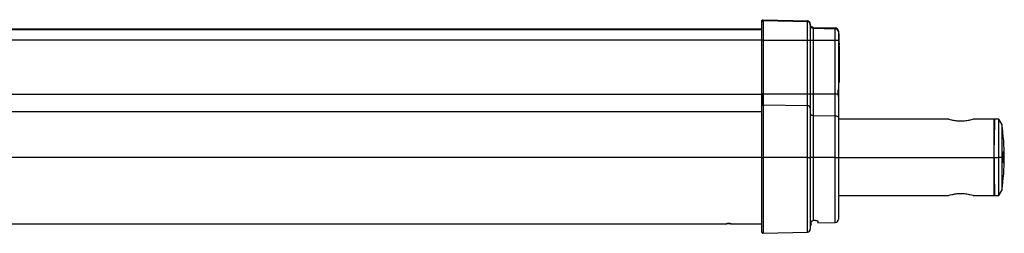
# Model space of a CAD drawing. Header units: millimetres. Extents: x 5 to 597, y 5 to 415.
# Tile 118 of 136: x 368 to 445, y 307 to 324. Entities that reach past the tile are written whole.
import ezdxf

# ---------------------------------------------------------------- set-up
doc = ezdxf.new("R2010")
doc.units = ezdxf.units.MM

msp = doc.modelspace()

# ---------------------------------------------------------------- linework, layer by layer
at = {"color": 7, "linetype": 'Continuous', "lineweight": 25}
for p, q in [((425.781, 323.999), (425.781, 324.0628)), ((425.881, 324.1628), (425.881, 324.0989)), ((425.8836, 324.1628), (425.8836, 324.0989)), ((425.8836, 324.1628), (429.3472, 324.0721)), ((425.8836, 324.0989), (425.8836, 322.545)), ((425.8836, 324.0989), (429.3472, 324.0082)), ((429.3472, 324.0082), (429.3472, 324.0721)), ((425.781, 323.4286), (348.781, 323.4286)), ((425.781, 322.545), (425.781, 323.999)), ((429.3472, 322.545), (429.3472, 324.0082)), ((429.581, 323.8321), (429.581, 323.7684)), ((429.581, 323.7684), (429.581, 322.545)), ((429.8147, 323.5597), (429.8147, 323.4962)), ((429.8147, 323.5597), (431.5375, 323.5145)), ((429.8147, 323.4962), (429.8147, 322.545)), ((429.8147, 323.4962), (431.5375, 323.4511)), ((431.5375, 323.4511), (431.5375, 323.5145)), ((431.5375, 322.545), (431.5375, 323.4511)), ((431.781, 323.2645), (431.781, 323.2012)), ((425.881, 322.545), (425.781, 322.545)), ((425.781, 318.349), (425.781, 322.545)), ((425.881, 322.545), (425.881, 318.349)), ((425.8836, 322.545), (425.881, 322.545)), ((425.8836, 322.545), (425.8836, 318.349)), ((425.8836, 322.545), (429.3472, 322.545)), ((429.3472, 318.349), (429.3472, 322.545)), ((429.3472, 322.545), (429.581, 322.545)), ((429.581, 322.545), (429.581, 318.349)), ((429.581, 322.545), (429.8147, 322.545)), ((429.8147, 322.545), (429.8147, 318.349)), ((429.8147, 322.545), (431.5375, 322.545)), ((431.5375, 318.349), (431.5375, 322.545)), ((431.5375, 322.545), (431.781, 322.545)), ((431.781, 323.2012), (431.781, 322.545)), ((431.841, 323.0674), (431.781, 323.0674)), ((431.841, 322.8883), (431.781, 322.8883)), ((431.841, 322.6223), (431.781, 322.6223)), ((431.781, 322.545), (431.781, 318.7389)), ((431.841, 322.9233), (431.841, 323.0674)), ((431.841, 322.3601), (431.781, 322.3601)), ((431.841, 322.3191), (431.781, 322.3191)), ((431.841, 322.1791), (431.781, 322.1791)), ((431.841, 322.1401), (431.781, 322.1401)), ((431.841, 322.3191), (431.841, 322.3251)), ((431.841, 322.3191), (431.841, 322.1791)), ((431.841, 322.1401), (431.841, 321.6516)), ((431.841, 321.6516), (431.781, 321.6516)), ((431.841, 321.6516), (431.841, 320.2465)), ((431.841, 320.2465), (431.781, 320.2465)), ((431.841, 320.2465), (431.841, 319.7581)), ((431.841, 319.7581), (431.781, 319.7581)), ((431.841, 319.7191), (431.781, 319.7191)), ((431.841, 319.5791), (431.781, 319.5791)), ((431.841, 319.7581), (431.841, 319.7191)), ((431.841, 319.7191), (431.841, 319.5791)), ((431.841, 319.5791), (431.841, 319.2491)), ((431.7768, 318.6647), (431.781, 318.7389)), ((431.841, 319.2491), (431.781, 319.2491)), ((431.781, 318.742), (431.781, 318.4291)), ((425.881, 318.349), (425.781, 318.349)), ((425.781, 317.4184), (425.781, 318.349)), ((425.8836, 318.349), (425.881, 318.349)), ((425.881, 317.4875), (425.881, 318.349)), ((425.8836, 318.349), (425.8836, 317.4875)), ((425.8836, 318.349), (429.3472, 318.349)), ((429.3472, 317.4248), (429.3472, 318.349)), ((429.3472, 318.349), (429.581, 318.349)), ((429.581, 318.349), (429.581, 317.2588)), ((429.581, 318.349), (429.8147, 318.349)), ((429.8147, 318.349), (429.8147, 316.6628)), ((429.8147, 318.349), (431.5375, 318.349)), ((431.5375, 316.6339), (431.5375, 318.349)), ((431.5375, 318.349), (431.7681, 318.349)), ((431.781, 318.4291), (431.781, 318.1418)), ((431.781, 318.1418), (431.781, 316.4741)), ((425.781, 313.3691), (425.781, 317.4184)), ((425.8836, 317.4875), (425.8836, 313.3691)), ((425.8836, 317.4875), (429.3472, 317.4248)), ((429.3472, 313.3691), (429.3472, 317.4248)), ((429.581, 317.2588), (429.581, 313.3691)), ((429.8147, 316.6628), (429.8147, 313.3691)), ((429.8147, 316.6628), (431.5375, 316.6339)), ((431.5375, 313.3691), (431.5375, 316.6339)), ((431.781, 316.4741), (431.781, 313.3691)), ((440.381, 316.3691), (431.781, 316.3691)), ((443.981, 316.3691), (442.381, 316.3691)), ((444.35, 316.3691), (443.9805, 316.3691)), ((443.981, 313.3691), (443.981, 316.3691)), ((444.581, 315.9691), (444.35, 316.3691)), ((444.35, 313.3691), (444.35, 316.3691)), ((444.0025, 315.5691), (443.981, 315.5691)), ((444.581, 315.9691), (444.581, 313.3691)), ((443.9955, 315.0286), (443.981, 315.0286)), ((425.781, 313.3691), (425.8836, 313.3691)), ((425.781, 307.5146), (425.781, 313.3691)), ((429.3472, 313.3691), (425.8836, 313.3691)), ((429.3472, 313.3691), (429.581, 313.3691)), ((429.581, 313.3691), (429.581, 307.7452)), ((429.8147, 313.3691), (429.581, 313.3691)), ((429.8147, 313.3691), (429.8147, 308.4115)), ((431.5375, 313.3691), (429.8147, 313.3691)), ((431.5375, 313.3691), (431.781, 313.3691)), ((431.781, 313.3691), (431.781, 308.5126)), ((443.981, 313.3691), (444.35, 313.3691)), ((443.981, 310.3691), (443.981, 313.3691)), ((444.35, 310.3691), (444.35, 313.3691)), ((444.581, 313.3691), (444.35, 313.3691)), ((444.581, 313.3691), (444.581, 310.7691)), ((444.671, 313.3691), (444.581, 313.3691)), ((444.6738, 313.5252), (444.6795, 313.6323)), ((444.781, 313.3691), (444.7462, 313.3691)), ((443.9955, 311.7095), (443.981, 311.7095)), ((443.981, 311.1691), (444.0025, 311.1691)), ((431.781, 310.3691), (440.381, 310.3691)), ((442.381, 310.3691), (443.981, 310.3691)), ((443.9805, 310.3691), (444.35, 310.3691)), ((444.35, 310.3691), (444.581, 310.7691)), ((348.781, 308.1691), (422.981, 308.1691)), ((423.381, 308.1691), (425.781, 308.1691)), ((429.6434, 308.1391), (429.6434, 308.3299)), ((430.181, 308.3691), (430.181, 308.2272)), ((430.181, 308.2272), (431.5375, 308.2627)), ((425.8836, 307.4146), (429.3472, 307.5053))]:
    msp.add_line(p, q, dxfattribs=at)
at = {"color": 8, "linetype": 'Continuous', "lineweight": 25}
for p, q in [((425.781, 323.4281), (348.781, 323.4281)), ((425.781, 323.3644), (348.781, 323.3644)), ((425.781, 322.5646), (348.781, 322.5646)), ((425.781, 318.2963), (348.781, 318.2963)), ((425.781, 316.9276), (348.781, 316.9276)), ((425.781, 313.3691), (348.781, 313.3691)), ((425.8836, 313.3691), (425.8836, 307.4146)), ((429.3472, 307.5053), (429.3472, 313.3691)), ((431.5375, 308.2627), (431.5375, 313.3691)), ((431.781, 313.3691), (443.981, 313.3691))]:
    msp.add_line(p, q, dxfattribs=at)
at = {"color": 8, "linetype": 'Continuous', "lineweight": 25, "flags": 128}
for points in [[(431.7681, 318.349), (431.7728, 318.351), (431.7722, 318.3529), (431.77, 318.3537)], [(444.6792, 313.6314), (444.6801, 313.6353), (444.6804, 313.649)]]:
    msp.add_lwpolyline(points, dxfattribs=at)
at = {"color": 7, "linetype": 'Continuous', "lineweight": 25, "flags": 128}
for points in [[(429.581, 316.8161), (429.5854, 316.7867), (429.5986, 316.7584), (429.6201, 316.7322), (429.6491, 316.7091), (429.6844, 316.69), (429.7248, 316.6756), (429.7688, 316.6664), (429.8147, 316.6628)], [(431.5375, 316.6339), (431.5853, 316.6301), (431.6312, 316.6206), (431.6732, 316.6056), (431.71, 316.5857), (431.7402, 316.5616), (431.7626, 316.5343), (431.7763, 316.5048), (431.781, 316.4741)], [(429.981, 308.416), (429.8878, 308.4134), (429.8147, 308.4115)]]:
    msp.add_lwpolyline(points, dxfattribs=at)
at = {"color": 7, "linetype": 'Continuous', "lineweight": 25}
for centre, radius, start, end in [((425.881, 323.9989), 0.1, 89.990183, 179.99018), ((425.881, 323.9989), 0.1, 88.500514, 90), ((429.341, 323.7683), 0.24, 0.009476, 88.510155), ((429.8209, 323.736), 0.24, 180.009476, 268.510155), ((431.531, 323.2012), 0.25, 0.009476, 88.510155), ((425.8679, 317.3995), 0.089, 81.572901, 167.767303), ((425.881, 317.343), 0.1446, 88.962441, 90.000037), ((429.3742, 317.2152), 0.2113, 11.923271, 97.326466), ((427.781, 313.3691), 17, 0, 8.797411), ((427.781, 313.3691), 17, 351.202589, 0), ((429.821, 307.9777), 0.24, 137.737536, 180), ((431.531, 308.5126), 0.25, 271.5, 0), ((425.881, 307.5146), 0.1, 180, 271.5), ((429.341, 307.7452), 0.24, 271.5, 0)]:
    msp.add_arc(centre, radius, start, end, dxfattribs=at)
for points, knots in [([(425.781, 324.0628), (425.781, 324.0746), (425.7831, 324.0873), (425.7929, 324.1119), (425.8005, 324.1238), (425.82, 324.1433), (425.8318, 324.1509), (425.8565, 324.1607), (425.8692, 324.1628), (425.881, 324.1628)], [0, 0, 0, 0, 0.25, 0.25, 0.5, 0.5, 0.75, 0.75, 1, 1, 1, 1]), ([(429.581, 323.8321), (429.581, 323.86), (429.576, 323.89), (429.5533, 323.9483), (429.5356, 323.9763), (429.4902, 324.0229), (429.4627, 324.0414), (429.405, 324.0655), (429.3752, 324.0713), (429.3472, 324.0721)], [0, 0, 0, 0, 0.25, 0.25, 0.5, 0.5, 0.75, 0.75, 1, 1, 1, 1]), ([(429.8147, 323.5597), (429.7868, 323.5604), (429.7569, 323.5662), (429.6993, 323.5904), (429.6718, 323.6088), (429.6264, 323.6554), (429.6086, 323.6834), (429.586, 323.7417), (429.581, 323.7717), (429.581, 323.7997)], [0, 0, 0, 0, 0.25, 0.25, 0.5, 0.5, 0.75, 0.75, 1, 1, 1, 1]), ([(431.781, 323.2645), (431.781, 323.2936), (431.7757, 323.3249), (431.7521, 323.3856), (431.7337, 323.4148), (431.6864, 323.4633), (431.6577, 323.4825), (431.5977, 323.5077), (431.5666, 323.5138), (431.5375, 323.5145)], [0, 0, 0, 0, 0.25, 0.25, 0.5, 0.5, 0.75, 0.75, 1, 1, 1, 1]), ([(431.841, 322.6223), (431.841, 322.6554), (431.841, 322.6887), (431.841, 322.7527), (431.841, 322.7839), (431.841, 322.8231), (431.841, 322.8348), (431.841, 322.8544), (431.841, 322.8624), (431.841, 322.8754), (431.841, 322.8804), (431.841, 322.8868), (431.841, 322.8877), (431.841, 322.8883)], [0, 0, 0, 0, 0.25, 0.25, 0.5, 0.5, 0.625, 0.625, 0.75, 0.75, 0.875, 0.875, 1, 1, 1, 1]), ([(431.841, 322.3601), (431.841, 322.3606), (431.841, 322.3614), (431.841, 322.3672), (431.841, 322.3718), (431.841, 322.3911), (431.841, 322.4116), (431.841, 322.4624), (431.841, 322.4929), (431.841, 322.5405), (431.841, 322.5567), (431.841, 322.5894), (431.841, 322.6058), (431.841, 322.6223)], [0, 0, 0, 0, 0.125, 0.125, 0.25, 0.25, 0.5, 0.5, 0.75, 0.75, 0.875, 0.875, 1, 1, 1, 1]), ([(431.7698, 318.3538), (431.7708, 318.409), (431.7731, 318.5213), (431.7776, 318.6341), (431.7798, 318.6914)], [0, 0, 0, 0, 0.4916835, 1, 1, 1, 1]), ([(431.781, 318.1418), (431.7808, 318.1517), (431.7806, 318.1712), (431.7789, 318.2009), (431.7767, 318.2304), (431.7742, 318.26), (431.7718, 318.2895), (431.7697, 318.3192), (431.7687, 318.3391), (431.7681, 318.349)], [0, 0, 0, 0, 0.1523289, 0.3005192, 0.445117, 0.586714, 0.7259432, 0.8634732, 1, 1, 1, 1]), ([(442.381, 316.3691), (442.3772, 316.3678), (442.3696, 316.3652), (442.2901, 316.3394), (442.1065, 316.2849), (441.8302, 316.2284), (441.5788, 316.2022), (441.3812, 316.1951), (441.1833, 316.2022), (440.9318, 316.2283), (440.6555, 316.2849), (440.4719, 316.3394), (440.3924, 316.3652), (440.3848, 316.3678), (440.381, 316.3691)], [0, 0, 0, 0, 0.0626777, 0.1252215, 0.2500105, 0.3748039, 0.4372576, 0.5000359, 0.5624854, 0.6252847, 0.7499885, 0.8746297, 0.9374135, 1, 1, 1, 1]), ([(444.0071, 316.3691), (444.0071, 316.3691), (444.0073, 316.3828), (444.0068, 316.3346), (444.006, 316.2374), (444.0049, 316.1101), (444.0039, 315.9936), (444.0027, 315.8556), (444.0004, 315.5966), (443.9972, 315.2361), (443.9932, 314.7673), (443.9908, 314.4927), (443.9895, 314.3511)], [0, 0, 0, 0, 0.0000006, 0.1339533, 0.2707254, 0.3402328, 0.410447, 0.481368, 0.5529958, 0.7614708, 0.8770342, 1, 1, 1, 1]), ([(443.981, 313.3691), (443.9825, 313.1878), (443.986, 312.7931), (443.9914, 312.1727), (443.9965, 311.5844), (444.001, 311.0787), (444.0043, 310.6933), (444.0067, 310.4222), (444.007, 310.387), (444.0071, 310.3691)], [0, 0, 0, 0, 0.11552548, 0.25146357, 0.40973301, 0.54331064, 0.68819474, 0.84173501, 1, 1, 1, 1]), ([(444.671, 313.3691), (444.6715, 313.4267), (444.6725, 313.5299), (444.678, 313.6126), (444.6804, 313.649)], [0, 0, 0, 0, 0.5588775, 1, 1, 1, 1]), ([(444.6804, 313.0891), (444.6774, 313.1364), (444.672, 313.2209), (444.6713, 313.3238), (444.671, 313.3691)], [0, 0, 0, 0, 0.5595074, 1, 1, 1, 1]), ([(444.6804, 313.649), (444.6831, 313.6784), (444.6887, 313.7371), (444.6994, 313.7851), (444.7108, 313.7973), (444.7221, 313.7704), (444.7321, 313.7072), (444.74, 313.6133), (444.7452, 313.497), (444.7459, 313.4117), (444.7462, 313.3691)], [0, 0, 0, 0, 0.1248726, 0.2498136, 0.3748121, 0.4998486, 0.624904, 0.7499585, 0.8749947, 1, 1, 1, 1]), ([(444.7462, 313.3691), (444.7459, 313.3265), (444.7452, 313.2413), (444.74, 313.1249), (444.7321, 313.0308), (444.7221, 312.9677), (444.7108, 312.9408), (444.6994, 312.953), (444.6887, 313.0009), (444.6831, 313.0597), (444.6804, 313.0891)], [0, 0, 0, 0, 0.1248512, 0.2496453, 0.375403, 0.5002761, 0.6251792, 0.7501141, 0.8750613, 1, 1, 1, 1]), ([(440.381, 310.3691), (440.3848, 310.3703), (440.3924, 310.3729), (440.4719, 310.3987), (440.6556, 310.4532), (440.9318, 310.5098), (441.183, 310.5359), (441.3809, 310.543), (441.5786, 310.5359), (441.8304, 310.5097), (442.1067, 310.4531), (442.2901, 310.3987), (442.3695, 310.3729), (442.3772, 310.3703), (442.381, 310.3691)], [0, 0, 0, 0, 0.062591, 0.1253854, 0.2500968, 0.3747012, 0.4374346, 0.4998456, 0.5626609, 0.6252369, 0.7501662, 0.8748492, 0.937273, 1, 1, 1, 1]), ([(423.381, 308.1691), (423.3808, 308.1691), (423.3803, 308.1691), (423.3767, 308.1693), (423.3699, 308.1695), (423.359, 308.1699), (423.3434, 308.1704), (423.3109, 308.1713), (423.2559, 308.1724), (423.1811, 308.1731), (423.1063, 308.1725), (423.0468, 308.1712), (423.0099, 308.1701), (422.9918, 308.1695), (422.9825, 308.1691), (422.9814, 308.1691), (422.981, 308.1691)], [0, 0, 0, 0, 0.0322939, 0.0683774, 0.1082498, 0.1519102, 0.1993573, 0.2505898, 0.3920941, 0.499855, 0.6077274, 0.7492001, 0.8247279, 0.8917108, 0.9501379, 1, 1, 1, 1]), ([(422.981, 308.1691), (422.9812, 308.1691), (422.9816, 308.1691), (422.9853, 308.1693), (422.9921, 308.1695), (423.003, 308.1699), (423.0186, 308.1704), (423.0511, 308.1713), (423.1062, 308.1725), (423.1809, 308.1731), (423.2557, 308.1725), (423.3152, 308.1712), (423.3521, 308.1701), (423.3701, 308.1695), (423.3795, 308.1691), (423.3805, 308.1691), (423.381, 308.1691)], [0, 0, 0, 0, 0.03230183, 0.06840884, 0.10832034, 0.15203534, 0.1995526, 0.25087069, 0.39225299, 0.50000818, 0.60785408, 0.74935217, 0.82481349, 0.89174889, 0.95014737, 1, 1, 1, 1]), ([(429.6434, 308.3299), (429.648, 308.335), (429.6572, 308.345), (429.6723, 308.3583), (429.688, 308.3701), (429.7041, 308.3803), (429.7249, 308.3912), (429.751, 308.4014), (429.7826, 308.4093), (429.804, 308.4107), (429.8147, 308.4115)], [0, 0, 0, 0, 0.10587943, 0.20891811, 0.30914626, 0.40659536, 0.50129854, 0.67018025, 0.83633963, 1, 1, 1, 1]), ([(429.981, 308.416), (429.9876, 308.4161), (430.0009, 308.4164), (430.0206, 308.416), (430.0399, 308.4152), (430.0647, 308.4133), (430.094, 308.4097), (430.1242, 308.4036), (430.1491, 308.3961), (430.1671, 308.3876), (430.1788, 308.3785), (430.1803, 308.3723), (430.181, 308.3691)], [0, 0, 0, 0, 0.0628645, 0.1250761, 0.1873096, 0.2502385, 0.374647, 0.4999124, 0.624345, 0.7495378, 0.8746613, 1, 1, 1, 1])]:
    msp.add_open_spline(points, degree=3, knots=knots, dxfattribs=at)
for points in [[(425.881, 324.1628), (425.8818, 324.1628), (425.8827, 324.1628), (425.8836, 324.1628)], [(443.981, 313.3691), (443.9824, 313.5362), (443.9853, 313.8705), (443.9881, 314.1909), (443.9895, 314.3511)]]:
    msp.add_open_spline(points, degree=3, dxfattribs=at)
at = {"color": 8, "linetype": 'Continuous', "lineweight": 25}
msp.add_open_spline([(431.7681, 318.349), (431.768, 318.4175), (431.7679, 318.5277), (431.7744, 318.6271), (431.7768, 318.6647)], degree=3, knots=[0, 0, 0, 0, 0.6217164, 1, 1, 1, 1], dxfattribs=at)

doc.saveas('drawing.dxf')
